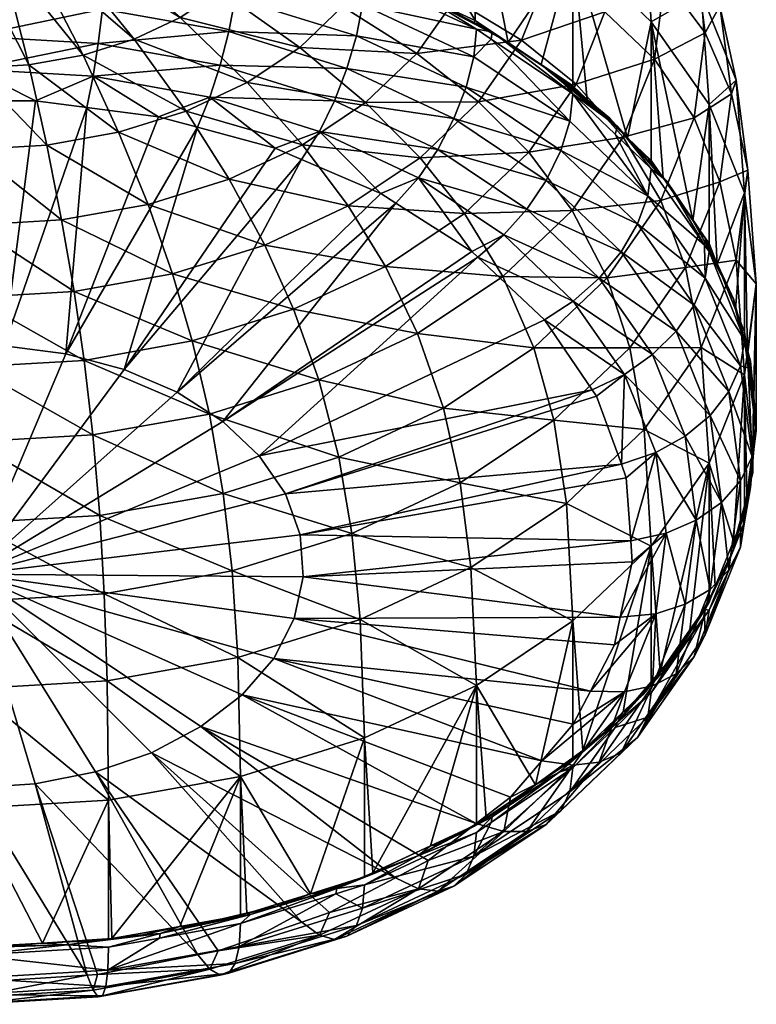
# Model space of a CAD drawing. Extents: x -0.038 to 0.038, y -0.126 to 0.018.
# Tile 3 of 25: x 0.002 to 0.038, y -0.126 to -0.078. Entities that reach past the tile are written whole.
import ezdxf

# ---------------------------------------------------------------- set-up
doc = ezdxf.new("R2010")
doc.units = 0
doc.layers.add('mesh', color=7, linetype='CONTINUOUS')

msp = doc.modelspace()

# ---------------------------------------------------------------- meshes
at = {"layer": 'mesh'}
mesh = msp.add_polyface(dxfattribs=at)
corners = [(0.028874, -0.081485, 0.190167), (0.024212, -0.082335, 0.19407), (0.026271, -0.07938, 0.190788), (0.02661, -0.084733, 0.193774), (0.021417, -0.085006, 0.197037), (0.027957, -0.072982, 0.183682), (0.024177, -0.074657, 0.18791), (0.02455, -0.071804, 0.184742), (0.027533, -0.07623, 0.18729), (0.02307, -0.077423, 0.190982), (0.021261, -0.080018, 0.193864), (0.018807, -0.082363, 0.196469), (0.020124, -0.073308, 0.188163), (0.019202, -0.07561, 0.19072), (0.017697, -0.07777, 0.193119), (0.019983, -0.076495, 0.137829), (0.019003, -0.07621, 0.137429), (0.02089, -0.077007, 0.138314), (0.021302, -0.077114, 0.138432), (0.017427, -0.075547, 0.136691), (0.024867, -0.078983, 0.140508), (0.023966, -0.07858, 0.14006), (0.024439, -0.078821, 0.140328), (0.028069, -0.081125, 0.142887), (0.026446, -0.080069, 0.141714), (0.023032, -0.083133, 0.137606), (0.017313, -0.082286, 0.134953), (0.022257, -0.084602, 0.137525), (0.023617, -0.081632, 0.13802), (0.017916, -0.080735, 0.134944), (0.023981, -0.080179, 0.138744), (0.018371, -0.079174, 0.13529), (0.018654, -0.077683, 0.135972), (0.024105, -0.078853, 0.13974), (0.01875, -0.076344, 0.136954), (0.028146, -0.084662, 0.141385), (0.028579, -0.083256, 0.142161), (0.024815, -0.079328, 0.140268), (0.028727, -0.081946, 0.143175), (0.01875, -0.069312, 0.143285), (0.024046, -0.078441, 0.140055), (0.024105, -0.071821, 0.146071), (0.021302, -0.077156, 0.138628), (0.028727, -0.074913, 0.149506), (0.025627, -0.079488, 0.141218), (0.027204, -0.080542, 0.142389), (0.027638, -0.080904, 0.142642)]
mesh.append_faces([[corners[k] for k in face] for face in [(0, 1, 2, 2), (3, 1, 0, 0), (3, 4, 1, 1), (5, 6, 7, 7), (8, 6, 5, 5), (8, 9, 6, 6), (2, 9, 8, 8), (2, 10, 9, 9), (1, 10, 2, 2), (1, 11, 10, 10), (4, 11, 1, 1), (6, 12, 7, 7), (6, 13, 12, 12), (9, 13, 6, 6), (9, 14, 13, 13), (10, 14, 9, 9), (15, 16, 17, 17), (16, 18, 17, 17), (16, 19, 18, 18), (20, 21, 18, 18), (20, 22, 21, 21), (23, 24, 20, 20), (25, 26, 27, 27), (28, 29, 25, 25), (30, 31, 28, 28), (30, 32, 31, 31), (33, 32, 30, 30), (33, 34, 32, 32), (35, 28, 25, 25), (36, 28, 35, 35), (36, 30, 28, 28), (37, 30, 36, 36), (37, 33, 30, 30), (36, 38, 37, 37), (33, 37, 20, 20), (18, 33, 20, 20), (18, 34, 33, 33), (38, 20, 37, 37), (38, 23, 20, 20), (39, 40, 41, 41), (39, 42, 40, 40), (43, 44, 45, 45), (41, 44, 43, 43), (41, 40, 44, 44), (24, 45, 44, 44), (15, 17, 42, 42), (40, 22, 44, 44), (40, 21, 22, 22), (42, 21, 40, 40), (18, 42, 17, 17), (18, 21, 42, 42), (20, 44, 22, 22), (20, 24, 44, 44), (23, 45, 24, 24), (46, 45, 23, 23)]])
mesh = msp.add_polyface(dxfattribs=at)
corners = [(0.032476, -0.078496, 0.153486), (0.032128, -0.073187, 0.158537), (0.028727, -0.074913, 0.149506), (0.034861, -0.077108, 0.162892), (0.035239, -0.08246, 0.157888), (0.036535, -0.081288, 0.167534), (0.036931, -0.086685, 0.162581), (0.034117, -0.073638, 0.166382), (0.035755, -0.077728, 0.170924), (0.036307, -0.081947, 0.17561), (0.037099, -0.085598, 0.172322), (0.034521, -0.074952, 0.173717), (0.03294, -0.071003, 0.169331), (0.035054, -0.079025, 0.178241), (0.034521, -0.083098, 0.182764), (0.035755, -0.086165, 0.180295), (0.032628, -0.072588, 0.176295), (0.033131, -0.076437, 0.18057), (0.032628, -0.080287, 0.184846), (0.031133, -0.08402, 0.188991), (0.030727, -0.074453, 0.182357), (0.03026, -0.078023, 0.186322), (0.028874, -0.081485, 0.190167), (0.02661, -0.084733, 0.193774), (0.027957, -0.072982, 0.183682), (0.03026, -0.070883, 0.178392), (0.027533, -0.07623, 0.18729), (0.026271, -0.07938, 0.190788), (0.029355, -0.082326, 0.144221), (0.030862, -0.083511, 0.145536), (0.030444, -0.083228, 0.145223), (0.028069, -0.081125, 0.142887), (0.027638, -0.080904, 0.142642), (0.028579, -0.083256, 0.142161), (0.03231, -0.086821, 0.14612), (0.028727, -0.081946, 0.143175), (0.030746, -0.083875, 0.145318), (0.027204, -0.080542, 0.142389), (0.028727, -0.081561, 0.143521), (0.031337, -0.084056, 0.146291), (0.032476, -0.085144, 0.1475), (0.029413, -0.082217, 0.144249), (0.03447, -0.088005, 0.150678), (0.030485, -0.083117, 0.145183), (0.028411, -0.081352, 0.143223)]
mesh.append_faces([[corners[k] for k in face] for face in [(0, 1, 2, 2), (0, 3, 1, 1), (4, 3, 0, 0), (4, 5, 3, 3), (6, 5, 4, 4), (3, 7, 1, 1), (3, 8, 7, 7), (5, 8, 3, 3), (5, 9, 8, 8), (10, 9, 5, 5), (7, 11, 12, 12), (8, 11, 7, 7), (8, 13, 11, 11), (9, 13, 8, 8), (9, 14, 13, 13), (15, 14, 9, 9), (11, 16, 12, 12), (11, 17, 16, 16), (13, 17, 11, 11), (13, 18, 17, 17), (14, 18, 13, 13), (14, 19, 18, 18), (17, 20, 16, 16), (17, 21, 20, 20), (18, 21, 17, 17), (18, 22, 21, 21), (19, 22, 18, 18), (19, 23, 22, 22), (20, 24, 25, 25), (20, 26, 24, 24), (21, 26, 20, 20), (21, 27, 26, 26), (22, 27, 21, 21), (28, 29, 30, 30), (28, 31, 29, 29), (32, 31, 28, 28), (33, 34, 35, 35), (29, 31, 35, 35), (35, 36, 29, 29), (2, 37, 38, 38), (0, 39, 40, 40), (2, 39, 0, 0), (2, 41, 39, 39), (38, 41, 2, 2), (42, 4, 0, 0), (39, 43, 30, 30), (41, 30, 43, 43), (41, 28, 30, 30), (41, 32, 28, 28), (44, 32, 41, 41), (41, 43, 39, 39), (38, 44, 41, 41), (37, 44, 38, 38), (37, 32, 44, 44), (39, 30, 29, 29)]])
mesh = msp.add_polyface(dxfattribs=at)
corners = [(0.010509, -0.093773, 0.203815), (0.004855, -0.091404, 0.204143), (0.009562, -0.090561, 0.203205), (0.005336, -0.094701, 0.204845), (0, -0.091689, 0.204458), (0.004263, -0.087982, 0.202709), (0.008397, -0.087241, 0.201886), (0, -0.088231, 0.202987), (0.012275, -0.086031, 0.200542), (0.006989, -0.083782, 0.199797), (0.010217, -0.082775, 0.198678), (0.003548, -0.084399, 0.200482), (0, -0.084607, 0.200713), (0.013135, -0.081408, 0.19716), (0.00773, -0.079332, 0.195981), (0.009938, -0.078298, 0.194832), (0.005288, -0.080094, 0.196827), (0.002685, -0.080561, 0.197345), (0, -0.080718, 0.19752), (0.004961, -0.074045, 0.19068), (0.011843, -0.077023, 0.193416), (0.003859, -0.074562, 0.191253), (0.00264, -0.074942, 0.191676), (0.00134, -0.075175, 0.191935), (0, -0.075254, 0.192022), (0.005763, -0.081103, 0.132386), (0.005461, -0.082605, 0.133325), (0.008903, -0.083048, 0.133818), (0, -0.080766, 0.132011), (0, -0.082288, 0.132973), (0.003004, -0.082288, 0.132973), (0.006013, -0.079534, 0.131896), (0, -0.079182, 0.131505), (0.006222, -0.077888, 0.131781), (0, -0.077523, 0.131376), (0.00638, -0.076253, 0.132047), (0, -0.07588, 0.131632), (0.011352, -0.082105, 0.133499), (0.010761, -0.083546, 0.134371), (0.011843, -0.080579, 0.133057), (0.012255, -0.078969, 0.132982), (0.012566, -0.077362, 0.133278), (0.007258, -0.095142, 0.144785), (0.01448, -0.084542, 0.135478), (0.004462, -0.094393, 0.143953), (0.001506, -0.094012, 0.14353)]
mesh.append_faces([[corners[k] for k in face] for face in [(0, 1, 2, 2), (3, 1, 0, 0), (3, 4, 1, 1), (2, 5, 6, 6), (1, 5, 2, 2), (1, 7, 5, 5), (4, 7, 1, 1), (8, 9, 10, 10), (6, 9, 8, 8), (6, 11, 9, 9), (5, 11, 6, 6), (5, 12, 11, 11), (7, 12, 5, 5), (13, 14, 15, 15), (10, 14, 13, 13), (10, 16, 14, 14), (9, 16, 10, 10), (9, 17, 16, 16), (11, 17, 9, 9), (11, 18, 17, 17), (12, 18, 11, 11), (15, 19, 20, 20), (14, 21, 15, 15), (14, 22, 21, 21), (16, 22, 14, 14), (16, 23, 22, 22), (17, 23, 16, 16), (17, 24, 23, 23), (18, 24, 17, 17), (25, 26, 27, 27), (28, 29, 30, 30), (25, 30, 26, 26), (25, 28, 30, 30), (31, 28, 25, 25), (31, 32, 28, 28), (33, 32, 31, 31), (33, 34, 32, 32), (35, 34, 33, 33), (35, 36, 34, 34), (37, 27, 38, 38), (37, 25, 27, 27), (39, 25, 37, 37), (39, 31, 25, 25), (40, 31, 39, 39), (40, 33, 31, 31), (41, 33, 40, 40), (41, 35, 33, 33), (42, 43, 38, 38), (26, 44, 27, 27), (26, 45, 44, 44), (30, 45, 26, 26), (30, 29, 45, 45), (44, 38, 27, 27), (44, 42, 38, 38)]])
mesh = msp.add_polyface(dxfattribs=at)
corners = [(0.021296, -0.09342, 0.199431), (0.015363, -0.092258, 0.202132), (0.019751, -0.090203, 0.199849), (0.016565, -0.095636, 0.201893), (0.010509, -0.093773, 0.203815), (0.013979, -0.089182, 0.201675), (0.017971, -0.087312, 0.199598), (0.009562, -0.090561, 0.203205), (0.021417, -0.085006, 0.197037), (0.015781, -0.084388, 0.198718), (0.018807, -0.082363, 0.196469), (0.012275, -0.086031, 0.200542), (0.008397, -0.087241, 0.201886), (0.021261, -0.080018, 0.193864), (0.015654, -0.079722, 0.195288), (0.017697, -0.07777, 0.193119), (0.013135, -0.081408, 0.19716), (0.010217, -0.082775, 0.198678), (0.013389, -0.075546, 0.191775), (0.019202, -0.07561, 0.19072), (0.011843, -0.077023, 0.193416), (0.009938, -0.078298, 0.194832), (0.018492, -0.076022, 0.13722), (0.017427, -0.075547, 0.136691), (0.019003, -0.07621, 0.137429), (0.016595, -0.083741, 0.135316), (0.015742, -0.085085, 0.13608), (0.019534, -0.086716, 0.137891), (0.011352, -0.082105, 0.133499), (0.010761, -0.083546, 0.134371), (0.01448, -0.084542, 0.135478), (0.018654, -0.077683, 0.135972), (0.01875, -0.076344, 0.136954), (0.017384, -0.075918, 0.13648), (0.012826, -0.074496, 0.134901), (0.01276, -0.075844, 0.133929), (0.00638, -0.076253, 0.132047), (0.012566, -0.077362, 0.133278), (0.017313, -0.082286, 0.134953), (0.011843, -0.080579, 0.133057), (0.017916, -0.080735, 0.134944), (0.012255, -0.078969, 0.132982), (0.018371, -0.079174, 0.13529), (0.021334, -0.085962, 0.137782), (0.022257, -0.084602, 0.137525), (0.023032, -0.083133, 0.137606), (0.023617, -0.081632, 0.13802), (0.007258, -0.095142, 0.144785), (0.009791, -0.096231, 0.145995), (0.020257, -0.087177, 0.138404), (0.021302, -0.077114, 0.138432), (0.019983, -0.076495, 0.137829), (0.01875, -0.07596, 0.1373), (0.01854, -0.075894, 0.137227), (0.021302, -0.077156, 0.138628)]
mesh.append_faces([[corners[k] for k in face] for face in [(0, 1, 2, 2), (3, 1, 0, 0), (3, 4, 1, 1), (2, 5, 6, 6), (1, 5, 2, 2), (1, 7, 5, 5), (4, 7, 1, 1), (8, 9, 10, 10), (6, 9, 8, 8), (6, 11, 9, 9), (5, 11, 6, 6), (5, 12, 11, 11), (7, 12, 5, 5), (13, 14, 15, 15), (10, 14, 13, 13), (10, 16, 14, 14), (9, 16, 10, 10), (9, 17, 16, 16), (11, 17, 9, 9), (15, 18, 19, 19), (15, 20, 18, 18), (14, 20, 15, 15), (14, 21, 20, 20), (16, 21, 14, 14), (22, 23, 24, 24), (25, 26, 27, 27), (28, 29, 30, 30), (31, 32, 33, 33), (34, 31, 33, 33), (35, 36, 37, 37), (25, 30, 26, 26), (25, 28, 30, 30), (38, 28, 25, 25), (38, 39, 28, 28), (40, 39, 38, 38), (40, 41, 39, 39), (42, 41, 40, 40), (42, 37, 41, 41), (31, 37, 42, 42), (31, 35, 37, 37), (34, 35, 31, 31), (43, 25, 27, 27), (44, 38, 25, 25), (45, 40, 38, 38), (46, 42, 40, 40), (47, 26, 30, 30), (47, 48, 26, 26), (27, 48, 49, 49), (27, 26, 48, 48), (23, 32, 50, 50), (23, 33, 32, 32), (51, 52, 53, 53), (51, 54, 52, 52), (53, 24, 51, 51), (53, 22, 24, 24)]])
mesh = msp.add_polyface(dxfattribs=at)
corners = [(0.036931, -0.086685, 0.162581), (0.037099, -0.085598, 0.172322), (0.036535, -0.081288, 0.167534), (0.037501, -0.091043, 0.16742), (0.036535, -0.089909, 0.177109), (0.036931, -0.0954, 0.172259), (0.034861, -0.094089, 0.181751), (0.035755, -0.086165, 0.180295), (0.036307, -0.081947, 0.17561), (0.034117, -0.090256, 0.184838), (0.031442, -0.094094, 0.1891), (0.03294, -0.087047, 0.18715), (0.034521, -0.083098, 0.182764), (0.031133, -0.08402, 0.188991), (0.035063, -0.088867, 0.151485), (0.035487, -0.089864, 0.152593), (0.034719, -0.088461, 0.151034), (0.03641, -0.09176, 0.154698), (0.037227, -0.09474, 0.158008), (0.037023, -0.094223, 0.157433), (0.035058, -0.090764, 0.1505), (0.035238, -0.089493, 0.151557), (0.035026, -0.089188, 0.151219), (0.03693, -0.093718, 0.156249), (0.036741, -0.094968, 0.155168), (0.034526, -0.092056, 0.149597), (0.033671, -0.093299, 0.148897), (0.036183, -0.096196, 0.154195), (0.03231, -0.086821, 0.14612), (0.032476, -0.085529, 0.147154), (0.031819, -0.088172, 0.145284), (0.031031, -0.089511, 0.14469), (0.033205, -0.086104, 0.148416), (0.032476, -0.078496, 0.153486), (0.032476, -0.085144, 0.1475), (0.033052, -0.085971, 0.148418), (0.03447, -0.088005, 0.150678), (0.035238, -0.089108, 0.151903), (0.035239, -0.08246, 0.157888), (0.035634, -0.090097, 0.153), (0.036502, -0.092265, 0.155408), (0.037078, -0.094463, 0.157849), (0.03693, -0.093333, 0.156595), (0.032314, -0.084999, 0.147273), (0.036129, -0.091297, 0.154184), (0.032815, -0.085759, 0.148034)]
mesh.append_faces([[corners[k] for k in face] for face in [(0, 1, 2, 2), (3, 1, 0, 0), (3, 4, 1, 1), (5, 4, 3, 3), (5, 6, 4, 4), (1, 7, 8, 8), (4, 7, 1, 1), (4, 9, 7, 7), (6, 9, 4, 4), (6, 10, 9, 9), (7, 11, 12, 12), (9, 11, 7, 7), (11, 13, 12, 12), (14, 15, 16, 16), (17, 15, 14, 14), (18, 19, 17, 17), (20, 21, 22, 22), (20, 23, 21, 21), (20, 24, 23, 23), (25, 24, 20, 20), (26, 27, 25, 25), (28, 22, 29, 29), (28, 20, 22, 22), (30, 20, 28, 28), (30, 25, 20, 20), (31, 26, 25, 25), (17, 21, 23, 23), (14, 21, 17, 17), (14, 22, 21, 21), (32, 22, 14, 14), (32, 29, 22, 22), (33, 34, 35, 35), (36, 33, 35, 35), (37, 38, 36, 36), (39, 38, 37, 37), (39, 0, 38, 38), (40, 0, 39, 39), (0, 41, 3, 3), (0, 42, 41, 41), (40, 42, 0, 0), (42, 40, 41, 41), (37, 36, 39, 39), (34, 43, 35, 35), (44, 40, 39, 39), (43, 45, 35, 35), (39, 16, 15, 15), (36, 16, 39, 39), (32, 35, 45, 45), (32, 36, 35, 35), (14, 36, 32, 32), (14, 16, 36, 36), (17, 39, 15, 15), (44, 39, 17, 17), (17, 40, 44, 44), (17, 19, 40, 40)]])
mesh = msp.add_polyface(dxfattribs=at)
corners = [(0.034117, -0.090256, 0.184838), (0.030358, -0.090753, 0.191266), (0.03294, -0.087047, 0.18715), (0.031442, -0.094094, 0.1891), (0.026853, -0.094102, 0.194985), (0.028692, -0.087522, 0.192881), (0.031133, -0.08402, 0.188991), (0.02538, -0.090687, 0.196397), (0.021296, -0.09342, 0.199431), (0.02661, -0.084733, 0.193774), (0.023538, -0.087669, 0.197035), (0.019751, -0.090203, 0.199849), (0.021417, -0.085006, 0.197037), (0.017971, -0.087312, 0.199598), (0.032314, -0.084999, 0.147273), (0.031686, -0.08447, 0.146602), (0.032815, -0.085759, 0.148034), (0.033205, -0.086104, 0.148416), (0.030862, -0.083511, 0.145536), (0.021334, -0.085962, 0.137782), (0.020257, -0.087177, 0.138404), (0.023882, -0.08949, 0.140972), (0.03231, -0.086821, 0.14612), (0.032476, -0.085529, 0.147154), (0.030746, -0.083875, 0.145318), (0.028727, -0.081946, 0.143175), (0.019534, -0.086716, 0.137891), (0.022257, -0.084602, 0.137525), (0.016595, -0.083741, 0.135316), (0.025425, -0.088699, 0.140822), (0.024171, -0.089762, 0.141274), (0.026525, -0.087458, 0.140697), (0.027449, -0.086088, 0.140888), (0.023032, -0.083133, 0.137606), (0.028146, -0.084662, 0.141385), (0.028579, -0.083256, 0.142161), (0.031819, -0.088172, 0.145284), (0.031031, -0.089511, 0.14469), (0.029987, -0.090766, 0.144371), (0.028744, -0.09187, 0.144344), (0.027366, -0.092764, 0.144609), (0.034526, -0.092056, 0.149597), (0.033671, -0.093299, 0.148897), (0.032538, -0.094427, 0.148437), (0.031189, -0.095379, 0.14824), (0.013717, -0.099263, 0.149362), (0.01197, -0.097622, 0.147539), (0.032476, -0.085144, 0.1475), (0.031337, -0.084056, 0.146291)]
mesh.append_faces([[corners[k] for k in face] for face in [(0, 1, 2, 2), (3, 1, 0, 0), (3, 4, 1, 1), (2, 5, 6, 6), (1, 5, 2, 2), (1, 7, 5, 5), (4, 7, 1, 1), (4, 8, 7, 7), (5, 9, 6, 6), (5, 10, 9, 9), (7, 10, 5, 5), (7, 11, 10, 10), (8, 11, 7, 7), (10, 12, 9, 9), (10, 13, 12, 12), (11, 13, 10, 10), (14, 15, 16, 16), (15, 17, 16, 16), (15, 18, 17, 17), (19, 20, 21, 21), (22, 23, 24, 24), (25, 22, 24, 24), (19, 26, 20, 20), (27, 28, 19, 19), (29, 21, 30, 30), (29, 19, 21, 21), (31, 19, 29, 29), (31, 27, 19, 19), (32, 27, 31, 31), (32, 33, 27, 27), (34, 33, 32, 32), (34, 22, 35, 35), (34, 36, 22, 22), (32, 36, 34, 34), (32, 37, 36, 36), (31, 37, 32, 32), (31, 38, 37, 37), (29, 38, 31, 31), (29, 39, 38, 38), (30, 39, 29, 29), (30, 40, 39, 39), (37, 41, 36, 36), (38, 42, 37, 37), (38, 43, 42, 42), (39, 43, 38, 38), (40, 44, 39, 39), (45, 40, 30, 30), (20, 46, 21, 21), (46, 30, 21, 21), (18, 23, 17, 17), (18, 24, 23, 23), (47, 48, 14, 14), (48, 15, 14, 14), (48, 18, 15, 15)]])
mesh = msp.add_polyface(dxfattribs=at)
corners = [(0.024105, -0.110265, 0.188768), (0.018549, -0.107097, 0.196198), (0.023847, -0.104615, 0.193441), (0.01875, -0.112774, 0.191554), (0.012688, -0.108925, 0.198229), (0.018153, -0.102986, 0.198976), (0.023337, -0.100557, 0.196278), (0.012418, -0.104776, 0.200964), (0.006305, -0.105872, 0.202181), (0.006442, -0.110045, 0.199473), (0, -0.106241, 0.202591), (0, -0.110422, 0.199891), (0.017527, -0.099338, 0.200801), (0.022532, -0.096993, 0.198196), (0.011989, -0.101066, 0.20272), (0.006087, -0.102124, 0.203895), (0, -0.102481, 0.204291), (0.021296, -0.09342, 0.199431), (0.026853, -0.094102, 0.194985), (0.016565, -0.095636, 0.201893), (0.011331, -0.097269, 0.203707), (0.005753, -0.098269, 0.204817), (0, -0.098606, 0.205192), (0.010509, -0.093773, 0.203815), (0.005336, -0.094701, 0.204845), (0, -0.095013, 0.205192), (0, -0.091689, 0.204458), (0, -0.104942, 0.154905), (0.014408, -0.108965, 0.160137), (0.015392, -0.107061, 0.158022), (0.015678, -0.103054, 0.153572), (0.014968, -0.101096, 0.151397), (0.01197, -0.097622, 0.147539), (0.009791, -0.096231, 0.145995), (0.004462, -0.094393, 0.143953), (0.001506, -0.094012, 0.14353), (0.007258, -0.095142, 0.144785), (0.020257, -0.087177, 0.138404), (0.013717, -0.099263, 0.149362), (0.029654, -0.096117, 0.148332), (0.031043, -0.099677, 0.152287), (0.029862, -0.096421, 0.14867), (0.024171, -0.089762, 0.141274), (0.015821, -0.105066, 0.155807), (0.030994, -0.106996, 0.160415), (0.029563, -0.110538, 0.164348), (0.030709, -0.108321, 0.161887), (0.031493, -0.10334, 0.156354), (0.01093, -0.112232, 0.163766), (0.012902, -0.11071, 0.162075)]
mesh.append_faces([[corners[k] for k in face] for face in [(0, 1, 2, 2), (3, 1, 0, 0), (3, 4, 1, 1), (2, 5, 6, 6), (1, 5, 2, 2), (1, 7, 5, 5), (4, 7, 1, 1), (4, 8, 7, 7), (9, 8, 4, 4), (9, 10, 8, 8), (11, 10, 9, 9), (6, 12, 13, 13), (5, 12, 6, 6), (5, 14, 12, 12), (7, 14, 5, 5), (7, 15, 14, 14), (8, 15, 7, 7), (8, 16, 15, 15), (10, 16, 8, 8), (13, 17, 18, 18), (13, 19, 17, 17), (12, 19, 13, 13), (12, 20, 19, 19), (14, 20, 12, 12), (14, 21, 20, 20), (15, 21, 14, 14), (15, 22, 21, 21), (16, 22, 15, 15), (20, 23, 19, 19), (20, 24, 23, 23), (21, 24, 20, 20), (21, 25, 24, 24), (22, 25, 21, 21), (25, 26, 24, 24), (27, 28, 29, 29), (27, 30, 31, 31), (27, 32, 33, 33), (27, 34, 35, 35), (27, 33, 36, 36), (37, 33, 32, 32), (27, 36, 34, 34), (38, 31, 39, 39), (27, 31, 38, 38), (40, 31, 30, 30), (41, 39, 31, 31), (32, 38, 42, 42), (27, 38, 32, 32), (43, 29, 44, 44), (27, 29, 43, 43), (45, 29, 28, 28), (46, 44, 29, 29), (30, 43, 47, 47), (27, 43, 30, 30), (27, 48, 49, 49), (27, 49, 28, 28)]])
mesh = msp.add_polyface(dxfattribs=at)
corners = [(0.036862, -0.10231, 0.1665), (0.036942, -0.101668, 0.165702), (0.036528, -0.103136, 0.167333), (0.03641, -0.10377, 0.168036), (0.037227, -0.100789, 0.164726), (0.036741, -0.103638, 0.164797), (0.03693, -0.102432, 0.165927), (0.037105, -0.101092, 0.164439), (0.0375, -0.098075, 0.161088), (0.035238, -0.106657, 0.170619), (0.036183, -0.104734, 0.163677), (0.035058, -0.107841, 0.169465), (0.037308, -0.099303, 0.159983), (0.037105, -0.095057, 0.157737), (0.036742, -0.100465, 0.158936), (0.035832, -0.101499, 0.158005), (0.036741, -0.094968, 0.155168), (0.03693, -0.093718, 0.156249), (0.036183, -0.096196, 0.154195), (0.035287, -0.097336, 0.153381), (0.03641, -0.09176, 0.154698), (0.037227, -0.09474, 0.158008), (0.037501, -0.091043, 0.16742), (0.03737, -0.096698, 0.160332), (0.0375, -0.09769, 0.161434), (0.037078, -0.094463, 0.157849), (0.037338, -0.09893, 0.16281), (0.036931, -0.0954, 0.172259), (0.037046, -0.101165, 0.165293), (0.03693, -0.102048, 0.166273), (0.036406, -0.103356, 0.167726), (0.03722, -0.095312, 0.158643), (0.036502, -0.092265, 0.155408), (0.037023, -0.094223, 0.157433), (0.037391, -0.0972, 0.16074), (0.037225, -0.100185, 0.164056), (0.037327, -0.100088, 0.164031), (0.035538, -0.105524, 0.170134)]
mesh.append_faces([[corners[k] for k in face] for face in [(0, 1, 2, 2), (3, 1, 4, 4), (3, 2, 1, 1), (5, 6, 7, 7), (8, 5, 7, 7), (5, 9, 6, 6), (10, 11, 5, 5), (12, 8, 13, 13), (12, 5, 8, 8), (14, 5, 12, 12), (14, 10, 5, 5), (15, 10, 14, 14), (16, 13, 17, 17), (16, 12, 13, 13), (18, 12, 16, 16), (18, 14, 12, 12), (19, 15, 14, 14), (20, 17, 21, 21), (4, 6, 3, 3), (4, 7, 6, 6), (21, 13, 8, 8), (17, 13, 21, 21), (22, 23, 24, 24), (22, 25, 23, 23), (26, 22, 24, 24), (26, 27, 22, 22), (28, 27, 26, 26), (27, 29, 30, 30), (28, 29, 27, 27), (24, 23, 26, 26), (23, 25, 31, 31), (32, 33, 25, 25), (23, 34, 26, 26), (35, 36, 26, 26), (35, 28, 36, 36), (30, 0, 2, 2), (29, 0, 30, 30), (29, 28, 0, 0), (0, 28, 1, 1), (26, 36, 28, 28), (21, 25, 33, 33), (35, 24, 4, 4), (35, 26, 24, 24), (4, 28, 35, 35), (4, 1, 28, 28), (30, 2, 3, 3), (3, 37, 30, 30), (21, 31, 25, 25), (21, 23, 31, 31), (24, 23, 21, 21), (24, 34, 23, 23), (26, 34, 24, 24), (24, 7, 4, 4), (24, 8, 7, 7), (21, 8, 24, 24)]])
mesh = msp.add_polyface(dxfattribs=at)
corners = [(0.035239, -0.099625, 0.176951), (0.034861, -0.094089, 0.181751), (0.036931, -0.0954, 0.172259), (0.032128, -0.09801, 0.186107), (0.032476, -0.103589, 0.181354), (0.028419, -0.101555, 0.190043), (0.028727, -0.107172, 0.185333), (0.023847, -0.104615, 0.193441), (0.031442, -0.094094, 0.1891), (0.027812, -0.097563, 0.192953), (0.023337, -0.100557, 0.196278), (0.026853, -0.094102, 0.194985), (0.022532, -0.096993, 0.198196), (0.03319, -0.102975, 0.156676), (0.031493, -0.10334, 0.156354), (0.031564, -0.104343, 0.157468), (0.032686, -0.099118, 0.152393), (0.031043, -0.099677, 0.152287), (0.031278, -0.100327, 0.153008), (0.031189, -0.095379, 0.14824), (0.029654, -0.096117, 0.148332), (0.029862, -0.096421, 0.14867), (0.035287, -0.097336, 0.153381), (0.036742, -0.100465, 0.158936), (0.036183, -0.096196, 0.154195), (0.0341, -0.098328, 0.152769), (0.035832, -0.101499, 0.158005), (0.034526, -0.092056, 0.149597), (0.036741, -0.094968, 0.155168), (0.033671, -0.093299, 0.148897), (0.032538, -0.094427, 0.148437), (0.028744, -0.09187, 0.144344), (0.027366, -0.092764, 0.144609), (0.035287, -0.105663, 0.162628), (0.036183, -0.104734, 0.163677), (0.034626, -0.102351, 0.157238), (0.0341, -0.106374, 0.161706), (0.032686, -0.106831, 0.160959), (0.030994, -0.106996, 0.160415), (0.015821, -0.105066, 0.155807), (0.013717, -0.099263, 0.149362), (0.015678, -0.103054, 0.153572), (0.014968, -0.101096, 0.151397), (0.03641, -0.10377, 0.168036), (0.03693, -0.102432, 0.165927), (0.035238, -0.106657, 0.170619), (0.035238, -0.106273, 0.170965), (0.034313, -0.107601, 0.172441), (0.035538, -0.105524, 0.170134), (0.036406, -0.103356, 0.167726), (0.032895, -0.109635, 0.1747), (0.035311, -0.106011, 0.170526), (0.035052, -0.106628, 0.171295)]
mesh.append_faces([[corners[k] for k in face] for face in [(0, 1, 2, 2), (0, 3, 1, 1), (4, 3, 0, 0), (4, 5, 3, 3), (6, 5, 4, 4), (6, 7, 5, 5), (3, 8, 1, 1), (3, 9, 8, 8), (5, 9, 3, 3), (5, 10, 9, 9), (7, 10, 5, 5), (9, 11, 8, 8), (9, 12, 11, 11), (10, 12, 9, 9), (13, 14, 15, 15), (16, 17, 18, 18), (19, 20, 21, 21), (22, 23, 24, 24), (25, 26, 22, 22), (27, 24, 28, 28), (29, 22, 24, 24), (30, 22, 29, 29), (30, 25, 22, 22), (19, 25, 30, 30), (31, 19, 30, 30), (32, 20, 19, 19), (26, 33, 34, 34), (26, 35, 33, 33), (25, 35, 26, 26), (25, 16, 35, 35), (19, 16, 25, 25), (19, 17, 16, 16), (21, 17, 19, 19), (35, 36, 33, 33), (35, 13, 36, 36), (16, 13, 35, 35), (16, 14, 13, 13), (18, 14, 16, 16), (13, 37, 36, 36), (13, 38, 37, 37), (15, 38, 13, 13), (39, 15, 14, 14), (40, 20, 32, 32), (17, 41, 18, 18), (21, 42, 17, 17), (39, 38, 15, 15), (41, 14, 18, 18), (43, 44, 45, 45), (0, 46, 47, 47), (0, 48, 46, 46), (0, 49, 48, 48), (2, 49, 0, 0), (50, 4, 0, 0), (43, 51, 48, 48), (52, 51, 43, 43)]])
mesh = msp.add_polyface(dxfattribs=at)
corners = [(0.024105, -0.110265, 0.188768), (0.023847, -0.104615, 0.193441), (0.028727, -0.107172, 0.185333), (0.032821, -0.109679, 0.174599), (0.033723, -0.108688, 0.173583), (0.033592, -0.108767, 0.173587), (0.031393, -0.111367, 0.176474), (0.033205, -0.109426, 0.174318), (0.030862, -0.112019, 0.177198), (0.03231, -0.111785, 0.173845), (0.032476, -0.110621, 0.175022), (0.035026, -0.106961, 0.170957), (0.036741, -0.103638, 0.164797), (0.035058, -0.107841, 0.169465), (0.035238, -0.106657, 0.170619), (0.032686, -0.106831, 0.160959), (0.031189, -0.11057, 0.165112), (0.032538, -0.110276, 0.166039), (0.036183, -0.104734, 0.163677), (0.034526, -0.108873, 0.168275), (0.035287, -0.105663, 0.162628), (0.033671, -0.1097, 0.167112), (0.0341, -0.106374, 0.161706), (0.029987, -0.113936, 0.170104), (0.031031, -0.113487, 0.171319), (0.031819, -0.112757, 0.172588), (0.029563, -0.110538, 0.164348), (0.028744, -0.11212, 0.166106), (0.030709, -0.108321, 0.161887), (0.030994, -0.106996, 0.160415), (0.014408, -0.108965, 0.160137), (0.015392, -0.107061, 0.158022), (0.032895, -0.109635, 0.1747), (0.035239, -0.099625, 0.176951), (0.034313, -0.107601, 0.172441), (0.032476, -0.110237, 0.175368), (0.032476, -0.103589, 0.181354), (0.0292, -0.113367, 0.178844), (0.031124, -0.111529, 0.176803), (0.026943, -0.115013, 0.180672), (0.028727, -0.11382, 0.179347), (0.035052, -0.106628, 0.171295), (0.035238, -0.106273, 0.170965), (0.035538, -0.105524, 0.170134), (0.032123, -0.110661, 0.175774), (0.035311, -0.106011, 0.170526), (0.034553, -0.107342, 0.172003), (0.03641, -0.10377, 0.168036)]
mesh.append_faces([[corners[k] for k in face] for face in [(0, 1, 2, 2), (3, 4, 5, 5), (6, 7, 8, 8), (3, 7, 6, 6), (3, 5, 7, 7), (9, 10, 11, 11), (12, 13, 14, 14), (15, 16, 17, 17), (18, 19, 13, 13), (18, 20, 19, 19), (20, 21, 19, 19), (20, 22, 21, 21), (22, 17, 21, 21), (22, 15, 17, 17), (23, 17, 16, 16), (24, 21, 17, 17), (25, 19, 21, 21), (9, 19, 25, 25), (9, 13, 19, 19), (11, 13, 9, 9), (11, 14, 13, 13), (16, 26, 27, 27), (15, 26, 16, 16), (15, 28, 26, 26), (29, 28, 15, 15), (26, 30, 27, 27), (28, 31, 26, 26), (7, 10, 8, 8), (7, 11, 10, 10), (32, 33, 34, 34), (35, 36, 32, 32), (36, 37, 2, 2), (36, 38, 37, 37), (35, 38, 36, 36), (2, 39, 0, 0), (37, 40, 2, 2), (4, 32, 34, 34), (41, 42, 43, 43), (41, 34, 42, 42), (44, 38, 35, 35), (45, 41, 43, 43), (46, 41, 45, 45), (46, 34, 41, 41), (5, 4, 34, 34), (3, 32, 4, 4), (6, 32, 3, 3), (44, 6, 38, 38), (44, 32, 6, 6), (35, 32, 44, 44), (6, 8, 38, 38), (7, 34, 41, 41), (7, 5, 34, 34), (41, 11, 7, 7), (41, 14, 11, 11), (47, 14, 41, 41)]])
mesh = msp.add_polyface(dxfattribs=at)
corners = [(0.012826, -0.114622, 0.193607), (0.012688, -0.108925, 0.198229), (0.01875, -0.112774, 0.191554), (0.006442, -0.110045, 0.199473), (0.006512, -0.115754, 0.194865), (0, -0.110422, 0.199891), (0, -0.116135, 0.195288), (0.023316, -0.11737, 0.183225), (0.023726, -0.11711, 0.182852), (0.022269, -0.117871, 0.183697), (0.019111, -0.119249, 0.185228), (0.021302, -0.118415, 0.184302), (0.01853, -0.119503, 0.185509), (0.024867, -0.116547, 0.182227), (0.025425, -0.11725, 0.172531), (0.024102, -0.116867, 0.171378), (0.021806, -0.118639, 0.173346), (0.021334, -0.119987, 0.175571), (0.022257, -0.1201, 0.17695), (0.023032, -0.119866, 0.178403), (0.026525, -0.117244, 0.173778), (0.023617, -0.119298, 0.179852), (0.027449, -0.116911, 0.175121), (0.01875, -0.119806, 0.185222), (0.024105, -0.117297, 0.182436), (0.023981, -0.118426, 0.181221), (0, -0.104942, 0.154905), (0.002998, -0.114969, 0.166805), (0.005887, -0.114401, 0.166174), (0.008563, -0.113478, 0.165149), (0.01093, -0.112232, 0.163766), (0.012902, -0.11071, 0.162075), (0.025741, -0.115601, 0.169972), (0.027242, -0.113861, 0.168039), (0.020233, -0.119467, 0.174265), (0.017084, -0.121124, 0.176106), (0.014408, -0.108965, 0.160137), (0.010785, -0.123155, 0.178361), (0.011745, -0.122966, 0.178152), (0.015751, -0.121584, 0.176617), (0, -0.11516, 0.167018), (0.024105, -0.110265, 0.188768), (0.024573, -0.116599, 0.182434), (0.024105, -0.116912, 0.182782), (0.019158, -0.11923, 0.185356), (0.021904, -0.117943, 0.183927), (0.016165, -0.120228, 0.186464), (0.013127, -0.121176, 0.187517), (0.01875, -0.119421, 0.185568), (0.006672, -0.122373, 0.188847), (0.012826, -0.12127, 0.187621), (0.00991, -0.121792, 0.188202), (0.003339, -0.122587, 0.189085), (0.006512, -0.122402, 0.188879), (0.02453, -0.116636, 0.182326)]
mesh.append_faces([[corners[k] for k in face] for face in [(0, 1, 2, 2), (0, 3, 1, 1), (4, 3, 0, 0), (4, 5, 3, 3), (6, 5, 4, 4), (7, 8, 9, 9), (10, 11, 12, 12), (11, 8, 13, 13), (11, 9, 8, 8), (14, 15, 16, 16), (17, 14, 16, 16), (18, 14, 17, 17), (19, 20, 18, 18), (21, 22, 19, 19), (23, 24, 25, 25), (26, 27, 28, 28), (26, 29, 30, 30), (31, 32, 33, 33), (31, 15, 32, 32), (31, 30, 15, 15), (34, 29, 35, 35), (34, 30, 29, 29), (16, 30, 34, 34), (16, 15, 30, 30), (36, 31, 33, 33), (37, 28, 27, 27), (38, 39, 28, 28), (26, 40, 27, 27), (29, 39, 35, 35), (29, 28, 39, 39), (26, 28, 29, 29), (11, 24, 23, 23), (13, 24, 11, 11), (41, 42, 43, 43), (41, 44, 2, 2), (41, 45, 44, 44), (43, 45, 41, 41), (0, 46, 47, 47), (2, 46, 0, 0), (2, 48, 46, 46), (44, 48, 2, 2), (0, 49, 4, 4), (50, 51, 0, 0), (4, 52, 6, 6), (49, 53, 4, 4), (43, 7, 45, 45), (43, 42, 7, 7), (7, 9, 45, 45), (42, 8, 7, 7), (42, 54, 8, 8), (44, 10, 12, 12), (45, 10, 44, 44), (10, 45, 11, 11), (45, 9, 11, 11)]])
mesh = msp.add_polyface(dxfattribs=at)
corners = [(0.025846, -0.115898, 0.18159), (0.025691, -0.115951, 0.181566), (0.02453, -0.116636, 0.182326), (0.028069, -0.114404, 0.179847), (0.024867, -0.116547, 0.182227), (0.023726, -0.11711, 0.182852), (0.023981, -0.118426, 0.181221), (0.024105, -0.117297, 0.182436), (0.024815, -0.116822, 0.181908), (0.028727, -0.114204, 0.179001), (0.028744, -0.114079, 0.169009), (0.027242, -0.113861, 0.168039), (0.025741, -0.115601, 0.169972), (0.031189, -0.11057, 0.165112), (0.029987, -0.113936, 0.170104), (0.031031, -0.113487, 0.171319), (0.032538, -0.110276, 0.166039), (0.031819, -0.112757, 0.172588), (0.033671, -0.1097, 0.167112), (0.028744, -0.11212, 0.166106), (0.025425, -0.11725, 0.172531), (0.024102, -0.116867, 0.171378), (0.026525, -0.117244, 0.173778), (0.027449, -0.116911, 0.175121), (0.028146, -0.116268, 0.176487), (0.028579, -0.115349, 0.177804), (0.03231, -0.111785, 0.173845), (0.030746, -0.112275, 0.176858), (0.032476, -0.110621, 0.175022), (0.022257, -0.1201, 0.17695), (0.023032, -0.119866, 0.178403), (0.023617, -0.119298, 0.179852), (0.014408, -0.108965, 0.160137), (0.030862, -0.112019, 0.177198), (0.024105, -0.110265, 0.188768), (0.026943, -0.115013, 0.180672), (0.024573, -0.116599, 0.182434), (0.028727, -0.107172, 0.185333), (0.028727, -0.11382, 0.179347), (0.030267, -0.11253, 0.17785), (0.0292, -0.113367, 0.178844), (0.031124, -0.111529, 0.176803), (0.030124, -0.112596, 0.177839), (0.028746, -0.113774, 0.179147)]
mesh.append_faces([[corners[k] for k in face] for face in [(0, 1, 2, 2), (1, 3, 4, 4), (4, 2, 1, 1), (4, 5, 2, 2), (6, 7, 8, 8), (9, 6, 8, 8), (10, 11, 12, 12), (10, 13, 11, 11), (14, 13, 10, 10), (15, 16, 14, 14), (17, 18, 15, 15), (13, 19, 11, 11), (20, 12, 21, 21), (20, 10, 12, 12), (22, 10, 20, 20), (22, 14, 10, 10), (23, 14, 22, 22), (23, 15, 14, 14), (24, 15, 23, 23), (24, 17, 15, 15), (25, 17, 24, 24), (25, 26, 17, 17), (27, 26, 25, 25), (27, 28, 26, 26), (29, 22, 20, 20), (30, 23, 22, 22), (31, 24, 23, 23), (6, 24, 31, 31), (6, 25, 24, 24), (9, 25, 6, 6), (9, 27, 25, 25), (32, 11, 19, 19), (4, 8, 7, 7), (3, 8, 4, 4), (3, 9, 8, 8), (33, 9, 3, 3), (33, 27, 9, 9), (28, 27, 33, 33), (34, 35, 36, 36), (37, 38, 35, 35), (39, 40, 41, 41), (39, 42, 40, 40), (39, 41, 42, 42), (40, 35, 38, 38), (43, 35, 40, 40), (35, 0, 36, 36), (0, 2, 36, 36), (35, 1, 0, 0), (1, 35, 3, 3), (33, 42, 41, 41), (33, 40, 42, 42), (3, 40, 33, 33), (3, 43, 40, 40), (35, 43, 3, 3)]])
mesh = msp.add_polyface(dxfattribs=at)
corners = [(0.008974, -0.122128, 0.188425), (0.006655, -0.122381, 0.188706), (0.008152, -0.122189, 0.188493), (0.00596, -0.12247, 0.188806), (0.00452, -0.122674, 0.189032), (0.011352, -0.123844, 0.179854), (0.010785, -0.123155, 0.178361), (0.00598, -0.124099, 0.179409), (0.006478, -0.123887, 0.187286), (0.006512, -0.122786, 0.188533), (0.008939, -0.122351, 0.188049), (0.012826, -0.121654, 0.187275), (0.005763, -0.124846, 0.180967), (0.005483, -0.124131, 0.179445), (0.006013, -0.125169, 0.182579), (0.011843, -0.124123, 0.181418), (0.006222, -0.125111, 0.184228), (0.012255, -0.124029, 0.183027), (0.00638, -0.124676, 0.185826), (0.012566, -0.123567, 0.184594), (0.01276, -0.122761, 0.186036), (0, -0.123167, 0.188956), (0, -0.124266, 0.187708), (0, -0.12505, 0.18624), (0, -0.125475, 0.184633), (0, -0.125521, 0.18297), (0, -0.125183, 0.181341), (0, -0.124481, 0.179834), (0, -0.11516, 0.167018), (0.002998, -0.114969, 0.166805), (0.011745, -0.122966, 0.178152), (0.005887, -0.114401, 0.166174), (0.013298, -0.121227, 0.187424), (0.012826, -0.114622, 0.193607), (0.00991, -0.121792, 0.188202), (0.006672, -0.122373, 0.188847), (0, -0.116135, 0.195288), (0.003339, -0.122587, 0.189085), (0, -0.122783, 0.189302), (0.006512, -0.115754, 0.194865), (0.006512, -0.122402, 0.188879), (0.001517, -0.12277, 0.189138), (0.011552, -0.121591, 0.187912), (0.010316, -0.121819, 0.188083), (0, -0.122781, 0.18915)]
mesh.append_faces([[corners[k] for k in face] for face in [(0, 1, 2, 2), (0, 3, 1, 1), (4, 3, 0, 0), (5, 6, 7, 7), (8, 9, 10, 10), (11, 8, 10, 10), (12, 7, 13, 13), (12, 5, 7, 7), (14, 5, 12, 12), (14, 15, 5, 5), (16, 15, 14, 14), (16, 17, 15, 15), (18, 17, 16, 16), (18, 19, 17, 17), (8, 19, 18, 18), (11, 20, 8, 8), (8, 21, 9, 9), (8, 22, 21, 21), (18, 22, 8, 8), (18, 23, 22, 22), (16, 23, 18, 18), (16, 24, 23, 23), (14, 24, 16, 16), (14, 25, 24, 24), (12, 25, 14, 14), (12, 26, 25, 25), (13, 26, 12, 12), (13, 27, 26, 26), (28, 27, 13, 13), (6, 29, 7, 7), (30, 31, 6, 6), (29, 13, 7, 7), (29, 28, 13, 13), (4, 9, 21, 21), (0, 9, 4, 4), (0, 10, 9, 9), (32, 10, 0, 0), (33, 34, 35, 35), (36, 37, 38, 38), (39, 40, 37, 37), (38, 37, 41, 41), (37, 40, 35, 35), (34, 2, 35, 35), (42, 43, 34, 34), (35, 3, 37, 37), (35, 1, 3, 3), (2, 1, 35, 35), (41, 44, 38, 38), (38, 41, 4, 4), (0, 34, 43, 43), (2, 34, 0, 0), (4, 37, 3, 3), (41, 37, 4, 4), (4, 21, 38, 38)]])
mesh = msp.add_polyface(dxfattribs=at)
corners = [(0.017718, -0.119833, 0.185961), (0.01853, -0.119503, 0.185509), (0.016557, -0.120204, 0.186289), (0.014694, -0.120804, 0.187039), (0.014527, -0.120825, 0.186978), (0.013084, -0.121166, 0.187357), (0.017427, -0.119983, 0.186043), (0.021302, -0.118415, 0.184302), (0.013298, -0.121227, 0.187424), (0.010316, -0.121819, 0.188083), (0.008974, -0.122128, 0.188425), (0.016595, -0.122208, 0.178037), (0.015751, -0.121584, 0.176617), (0.011745, -0.122966, 0.178152), (0.021334, -0.119987, 0.175571), (0.020233, -0.119467, 0.174265), (0.017084, -0.121124, 0.176106), (0.021806, -0.118639, 0.173346), (0.017313, -0.122417, 0.179523), (0.022257, -0.1201, 0.17695), (0.017916, -0.122263, 0.181065), (0.023032, -0.119866, 0.178403), (0.018371, -0.121756, 0.182582), (0.023617, -0.119298, 0.179852), (0.018654, -0.120922, 0.183993), (0.023981, -0.118426, 0.181221), (0.01875, -0.119806, 0.185222), (0.011352, -0.123844, 0.179854), (0.010785, -0.123155, 0.178361), (0.011843, -0.124123, 0.181418), (0.012255, -0.124029, 0.183027), (0.012566, -0.123567, 0.184594), (0.01276, -0.122761, 0.186036), (0.017384, -0.120232, 0.185696), (0.006478, -0.123887, 0.187286), (0.012826, -0.121654, 0.187275), (0.008939, -0.122351, 0.188049), (0.012826, -0.114622, 0.193607), (0.013127, -0.121176, 0.187517), (0.012826, -0.12127, 0.187621), (0.016165, -0.120228, 0.186464), (0.01875, -0.119421, 0.185568), (0.019158, -0.11923, 0.185356), (0.011552, -0.121591, 0.187912), (0.00991, -0.121792, 0.188202)]
mesh.append_faces([[corners[k] for k in face] for face in [(0, 1, 2, 2), (3, 4, 5, 5), (1, 6, 2, 2), (1, 7, 6, 6), (8, 4, 6, 6), (8, 5, 4, 4), (8, 9, 5, 5), (10, 9, 8, 8), (11, 12, 13, 13), (14, 15, 16, 16), (14, 17, 15, 15), (11, 16, 12, 12), (11, 14, 16, 16), (18, 14, 11, 11), (18, 19, 14, 14), (20, 19, 18, 18), (20, 21, 19, 19), (22, 21, 20, 20), (22, 23, 21, 21), (24, 23, 22, 22), (24, 25, 23, 23), (26, 25, 24, 24), (27, 13, 28, 28), (27, 11, 13, 13), (29, 11, 27, 27), (29, 18, 11, 11), (30, 18, 29, 29), (30, 20, 18, 18), (31, 20, 30, 30), (31, 22, 20, 20), (32, 22, 31, 31), (32, 24, 22, 22), (33, 24, 32, 32), (33, 26, 24, 24), (34, 32, 31, 31), (35, 33, 32, 32), (7, 26, 6, 6), (8, 35, 36, 36), (6, 35, 8, 8), (6, 33, 35, 35), (26, 33, 6, 6), (37, 38, 39, 39), (38, 40, 3, 3), (0, 41, 42, 42), (0, 40, 41, 41), (43, 39, 38, 38), (0, 2, 40, 40), (42, 1, 0, 0), (43, 44, 39, 39), (38, 9, 43, 43), (38, 5, 9, 9), (3, 5, 38, 38), (40, 4, 3, 3), (6, 40, 2, 2), (6, 4, 40, 40)]])

doc.saveas('drawing.dxf')
